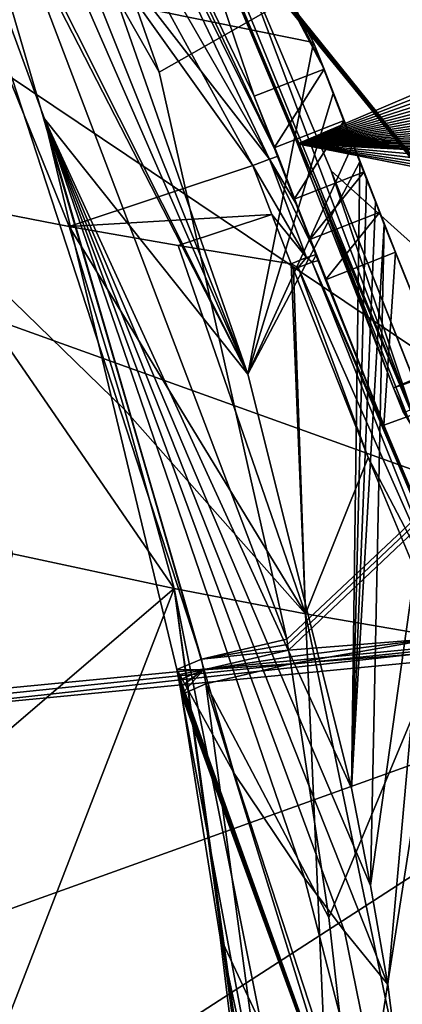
# Model space of a CAD drawing. Header units: millimetres. Extents: x -147 to 294, y -82 to 275.
# Tile 70 of 256: x 216 to 219, y 140 to 148. Entities that reach past the tile are written whole.
import ezdxf

# ---------------------------------------------------------------- set-up
doc = ezdxf.new("R2010")
doc.units = ezdxf.units.MM
doc.header["$LTSCALE"] = 67.506716
for name, color, linetype in [('1015', 7, 'CONTINUOUS'), ('1018', 7, 'CONTINUOUS'), ('1167', 7, 'CONTINUOUS'), ('1170', 7, 'CONTINUOUS'), ('1173', 7, 'CONTINUOUS'), ('1198', 7, 'CONTINUOUS'), ('1252', 7, 'CONTINUOUS'), ('1253', 7, 'CONTINUOUS'), ('3279', 7, 'CONTINUOUS'), ('3280', 7, 'CONTINUOUS'), ('3281', 7, 'CONTINUOUS'), ('3288', 7, 'CONTINUOUS'), ('3557', 7, 'CONTINUOUS'), ('575', 7, 'CONTINUOUS'), ('762', 7, 'CONTINUOUS'), ('768', 7, 'CONTINUOUS'), ('769', 7, 'CONTINUOUS'), ('770', 7, 'CONTINUOUS'), ('782', 7, 'CONTINUOUS'), ('783', 7, 'CONTINUOUS'), ('784', 7, 'CONTINUOUS'), ('785', 7, 'CONTINUOUS'), ('786', 7, 'CONTINUOUS'), ('787', 7, 'CONTINUOUS'), ('788', 7, 'CONTINUOUS'), ('789', 7, 'CONTINUOUS'), ('790', 7, 'CONTINUOUS'), ('792', 7, 'CONTINUOUS'), ('793', 7, 'CONTINUOUS'), ('971', 7, 'CONTINUOUS'), ('972', 7, 'CONTINUOUS'), ('973', 7, 'CONTINUOUS'), ('974', 7, 'CONTINUOUS'), ('975', 7, 'CONTINUOUS'), ('978', 7, 'CONTINUOUS'), ('981', 7, 'CONTINUOUS'), ('982', 7, 'CONTINUOUS'), ('983', 7, 'CONTINUOUS'), ('984', 7, 'CONTINUOUS'), ('985', 7, 'CONTINUOUS'), ('986', 7, 'CONTINUOUS')]:
    doc.layers.add(name, color=color, linetype=linetype)

msp = doc.modelspace()

# ---------------------------------------------------------------- linework, layer by layer
at = {"layer": '1015', "linetype": 'CONTINUOUS'}
for points in [[(218.8523, 146.3486, -31.6827), (218.924, 146.1652, -31.6842), (218.7293, 141.3855, -32.8495), (218.8523, 146.3486, -31.6827)], [(218.924, 146.1652, -31.6842), (218.9959, 145.9814, -31.6845), (218.7293, 141.3855, -32.8495), (218.924, 146.1652, -31.6842)], [(218.7293, 141.3855, -32.8495), (218.9959, 145.9814, -31.6845), (218.8839, 140.5926, -32.939), (218.7293, 141.3855, -32.8495)], [(218.9959, 145.9814, -31.6845), (219.4741, 144.791, -31.6451), (218.8839, 140.5926, -32.939), (218.9959, 145.9814, -31.6845)], [(218.8839, 140.5926, -32.939), (219.4741, 144.791, -31.6451), (219.0258, 139.7837, -33.0329), (218.8839, 140.5926, -32.939)], [(219.0258, 139.7837, -33.0329), (219.4741, 144.791, -31.6451), (219.4639, 136.3184, -33.4957), (219.0258, 139.7837, -33.0329)]]:
    msp.add_3dface(points, dxfattribs=at)
at = {"layer": '1018', "linetype": 'CONTINUOUS'}
for points in [[(217.3141, 142.3088, -44.6453), (217.3062, 142.3518, -44.6437), (219.4639, 136.3184, -33.4957), (217.3141, 142.3088, -44.6453)], [(219.4639, 136.3184, -33.4957), (217.3062, 142.3518, -44.6437), (217.7739, 141.5057, -40.7677), (219.4639, 136.3184, -33.4957)], [(217.3221, 142.2655, -44.6469), (217.3141, 142.3088, -44.6453), (219.4639, 136.3184, -33.4957), (217.3221, 142.2655, -44.6469)], [(217.3328, 142.207, -44.649), (217.3221, 142.2655, -44.6469), (219.4639, 136.3184, -33.4957), (217.3328, 142.207, -44.649)], [(217.3435, 142.1485, -44.6511), (217.3328, 142.207, -44.649), (219.4639, 136.3184, -33.4957), (217.3435, 142.1485, -44.6511)], [(217.6603, 140.1698, -44.7103), (217.3435, 142.1485, -44.6511), (219.4639, 136.3184, -33.4957), (217.6603, 140.1698, -44.7103)], [(218.3458, 140.6499, -36.9058), (219.4639, 136.3184, -33.4957), (217.7739, 141.5057, -40.7677), (218.3458, 140.6499, -36.9058)], [(218.6727, 140.2179, -34.9667), (219.4639, 136.3184, -33.4957), (218.3458, 140.6499, -36.9058), (218.6727, 140.2179, -34.9667)], [(217.9083, 138.1032, -44.7436), (217.6603, 140.1698, -44.7103), (219.4639, 136.3184, -33.4957), (217.9083, 138.1032, -44.7436)], [(219.0258, 139.7837, -33.0329), (219.4639, 136.3184, -33.4957), (218.6727, 140.2179, -34.9667), (219.0258, 139.7837, -33.0329)]]:
    msp.add_3dface(points, dxfattribs=at)
at = {"layer": '1167', "linetype": 'CONTINUOUS'}
for points in [[(214.2247, 142.0364, -46.0388), (222.4333, 142.8278, -50.896), (214.2342, 141.983, -46.039), (214.2247, 142.0364, -46.0388)], [(214.2342, 141.983, -46.039), (222.4333, 142.8278, -50.896), (214.2436, 141.9295, -46.0392), (214.2342, 141.983, -46.039)], [(214.2436, 141.9295, -46.0392), (222.4333, 142.8278, -50.896), (222.3857, 142.714, -50.8759), (214.2436, 141.9295, -46.0392)]]:
    msp.add_3dface(points, dxfattribs=at)
at = {"layer": '1170', "linetype": 'CONTINUOUS'}
for points in [[(215.5849, 139.1947, -32.7159), (214.1367, 139.8448, -45.0359), (216.0719, 135.8869, -32.7033), (215.5849, 139.1947, -32.7159)], [(214.1367, 139.8448, -45.0359), (214.3876, 137.7592, -45.0265), (216.0719, 135.8869, -32.7033), (214.1367, 139.8448, -45.0359)]]:
    msp.add_3dface(points, dxfattribs=at)
at = {"layer": '1173', "linetype": 'CONTINUOUS'}
for points in [[(217.2848, 143.012, -29.8343), (215.968, 143.2951, -30.9563), (215.3723, 141.3757, -32.1601), (217.2848, 143.012, -29.8343)], [(215.8226, 139.2355, -32.1721), (217.2848, 143.012, -29.8343), (215.3723, 141.3757, -32.1601), (215.8226, 139.2355, -32.1721)], [(218.3573, 137.6458, -29.8816), (217.2848, 143.012, -29.8343), (215.8226, 139.2355, -32.1721), (218.3573, 137.6458, -29.8816)]]:
    msp.add_3dface(points, dxfattribs=at)
at = {"layer": '1198', "linetype": 'CONTINUOUS'}
for points in [[(214.2436, 141.9295, -46.0392), (222.3857, 142.714, -50.8759), (214.5578, 139.9012, -46.0419), (214.2436, 141.9295, -46.0392)], [(222.3857, 142.714, -50.8759), (214.7947, 137.8074, -46.0344), (214.5578, 139.9012, -46.0419), (222.3857, 142.714, -50.8759)], [(214.7947, 137.8074, -46.0344), (222.3857, 142.714, -50.8759), (222.5688, 138.5321, -50.9133), (214.7947, 137.8074, -46.0344)]]:
    msp.add_3dface(points, dxfattribs=at)
at = {"layer": '1252', "linetype": 'CONTINUOUS'}
for points in [[(216.2284, 146.8419, -44.367), (214.7818, 150.7975, -43.969), (217.8836, 144.7599, -32.5039), (216.2284, 146.8419, -44.367)], [(217.8836, 144.7599, -32.5039), (214.7818, 150.7975, -43.969), (215.4388, 149.6353, -39.389), (217.8836, 144.7599, -32.5039)], [(216.2683, 148.4641, -34.8296), (217.8836, 144.7599, -32.5039), (215.4388, 149.6353, -39.389), (216.2683, 148.4641, -34.8296)], [(216.5416, 148.1234, -33.5042), (217.8836, 144.7599, -32.5039), (216.2683, 148.4641, -34.8296), (216.5416, 148.1234, -33.5042)], [(216.8256, 147.7866, -32.1994), (217.8836, 144.7599, -32.5039), (216.5416, 148.1234, -33.5042), (216.8256, 147.7866, -32.1994)], [(217.3062, 142.3518, -44.6437), (216.2284, 146.8419, -44.367), (217.7739, 141.5057, -40.7677), (217.3062, 142.3518, -44.6437)], [(216.2284, 146.8419, -44.367), (218.7293, 141.3855, -32.8495), (218.8839, 140.5926, -32.939), (216.2284, 146.8419, -44.367)], [(218.7293, 141.3855, -32.8495), (216.2284, 146.8419, -44.367), (217.8836, 144.7599, -32.5039), (218.7293, 141.3855, -32.8495)], [(216.2284, 146.8419, -44.367), (218.8839, 140.5926, -32.939), (219.0258, 139.7837, -33.0329), (216.2284, 146.8419, -44.367)], [(216.2284, 146.8419, -44.367), (219.0258, 139.7837, -33.0329), (218.6727, 140.2179, -34.9667), (216.2284, 146.8419, -44.367)], [(216.2284, 146.8419, -44.367), (218.6727, 140.2179, -34.9667), (218.3458, 140.6499, -36.9058), (216.2284, 146.8419, -44.367)], [(216.2284, 146.8419, -44.367), (218.3458, 140.6499, -36.9058), (217.7739, 141.5057, -40.7677), (216.2284, 146.8419, -44.367)]]:
    msp.add_3dface(points, dxfattribs=at)
at = {"layer": '1253', "linetype": 'CONTINUOUS'}
for points in [[(215.4095, 153.1233, -31.2847), (218.4186, 147.4648, -31.6552), (216.8256, 147.7866, -32.1994), (215.4095, 153.1233, -31.2847)], [(218.4186, 147.4648, -31.6552), (217.8836, 144.7599, -32.5039), (216.8256, 147.7866, -32.1994), (218.4186, 147.4648, -31.6552)], [(218.4186, 147.4648, -31.6552), (218.5799, 147.049, -31.6685), (217.8836, 144.7599, -32.5039), (218.4186, 147.4648, -31.6552)], [(218.5799, 147.049, -31.6685), (218.7411, 146.6331, -31.6784), (217.8836, 144.7599, -32.5039), (218.5799, 147.049, -31.6685)], [(218.7411, 146.6331, -31.6784), (218.7963, 146.4919, -31.6807), (217.8836, 144.7599, -32.5039), (218.7411, 146.6331, -31.6784)], [(218.7963, 146.4919, -31.6807), (218.7293, 141.3855, -32.8495), (217.8836, 144.7599, -32.5039), (218.7963, 146.4919, -31.6807)], [(218.7963, 146.4919, -31.6807), (218.8523, 146.3486, -31.6827), (218.7293, 141.3855, -32.8495), (218.7963, 146.4919, -31.6807)]]:
    msp.add_3dface(points, dxfattribs=at)
at = {"layer": '3279', "linetype": 'CONTINUOUS'}
msp.add_3dface([(219.1534, 144.4451, -29.607), (219.2095, 144.3522, -28.3679), (219.0711, 144.6478, -29.6225), (219.1534, 144.4451, -29.607)], dxfattribs=at)
at = {"layer": '3280', "linetype": 'CONTINUOUS'}
for points in [[(217.5045, 148.5106, -29.8156), (218.288, 146.6369, -29.7387), (217.6417, 148.2175, -28.5711), (217.5045, 148.5106, -29.8156)], [(217.6417, 148.2175, -28.5711), (218.288, 146.6369, -29.7387), (218.4243, 146.3465, -28.4899), (217.6417, 148.2175, -28.5711)], [(218.288, 146.6369, -29.7387), (219.0711, 144.6478, -29.6225), (218.4243, 146.3465, -28.4899), (218.288, 146.6369, -29.7387)], [(219.0711, 144.6478, -29.6225), (219.2095, 144.3522, -28.3679), (218.4243, 146.3465, -28.4899), (219.0711, 144.6478, -29.6225)]]:
    msp.add_3dface(points, dxfattribs=at)
at = {"layer": '3281', "linetype": 'CONTINUOUS'}
for points in [[(217.5045, 148.5106, -29.8156), (221.2617, 147.9108, -29.3966), (218.288, 146.6369, -29.7387), (217.5045, 148.5106, -29.8156)], [(221.2617, 147.9108, -29.3966), (221.3014, 147.8118, -29.392), (218.288, 146.6369, -29.7387), (221.2617, 147.9108, -29.3966)], [(221.3014, 147.8118, -29.392), (221.3395, 147.7164, -29.3874), (218.288, 146.6369, -29.7387), (221.3014, 147.8118, -29.392)], [(221.3395, 147.7164, -29.3874), (221.3759, 147.625, -29.383), (218.288, 146.6369, -29.7387), (221.3395, 147.7164, -29.3874)], [(221.3759, 147.625, -29.383), (221.4107, 147.5373, -29.3787), (218.288, 146.6369, -29.7387), (221.3759, 147.625, -29.383)], [(221.4107, 147.5373, -29.3787), (221.444, 147.453, -29.3744), (218.288, 146.6369, -29.7387), (221.4107, 147.5373, -29.3787)], [(221.444, 147.453, -29.3744), (221.4759, 147.3721, -29.3703), (218.288, 146.6369, -29.7387), (221.444, 147.453, -29.3744)], [(221.4759, 147.3721, -29.3703), (221.5064, 147.2946, -29.3663), (218.288, 146.6369, -29.7387), (221.4759, 147.3721, -29.3703)], [(221.5064, 147.2946, -29.3663), (221.5356, 147.2201, -29.3625), (218.288, 146.6369, -29.7387), (221.5064, 147.2946, -29.3663)], [(221.5356, 147.2201, -29.3625), (221.564, 147.1474, -29.3586), (218.288, 146.6369, -29.7387), (221.5356, 147.2201, -29.3625)], [(221.564, 147.1474, -29.3586), (221.5917, 147.0767, -29.3548), (218.288, 146.6369, -29.7387), (221.564, 147.1474, -29.3586)], [(221.5917, 147.0767, -29.3548), (221.6183, 147.0085, -29.3511), (218.288, 146.6369, -29.7387), (221.5917, 147.0767, -29.3548)], [(221.6183, 147.0085, -29.3511), (221.6439, 146.9429, -29.3474), (218.288, 146.6369, -29.7387), (221.6183, 147.0085, -29.3511)], [(221.6439, 146.9429, -29.3474), (221.6684, 146.8798, -29.3439), (218.288, 146.6369, -29.7387), (221.6439, 146.9429, -29.3474)], [(221.6684, 146.8798, -29.3439), (221.692, 146.8192, -29.3404), (218.288, 146.6369, -29.7387), (221.6684, 146.8798, -29.3439)], [(221.692, 146.8192, -29.3404), (221.7147, 146.7609, -29.3371), (218.288, 146.6369, -29.7387), (221.692, 146.8192, -29.3404)], [(221.7147, 146.7609, -29.3371), (221.7365, 146.7049, -29.3338), (218.288, 146.6369, -29.7387), (221.7147, 146.7609, -29.3371)], [(221.7365, 146.7049, -29.3338), (221.7574, 146.651, -29.3306), (218.288, 146.6369, -29.7387), (221.7365, 146.7049, -29.3338)], [(221.7574, 146.651, -29.3306), (221.7777, 146.599, -29.3275), (218.288, 146.6369, -29.7387), (221.7574, 146.651, -29.3306)], [(221.7777, 146.599, -29.3275), (221.7972, 146.5488, -29.3244), (218.288, 146.6369, -29.7387), (221.7777, 146.599, -29.3275)], [(221.7972, 146.5488, -29.3244), (221.816, 146.5003, -29.3215), (218.288, 146.6369, -29.7387), (221.7972, 146.5488, -29.3244)], [(221.816, 146.5003, -29.3215), (221.8343, 146.4534, -29.3185), (218.288, 146.6369, -29.7387), (221.816, 146.5003, -29.3215)], [(221.8343, 146.4534, -29.3185), (221.886, 146.3208, -29.3101), (218.288, 146.6369, -29.7387), (221.8343, 146.4534, -29.3185)], [(221.886, 146.3208, -29.3101), (221.9344, 146.1967, -29.302), (218.288, 146.6369, -29.7387), (221.886, 146.3208, -29.3101)], [(221.9344, 146.1967, -29.302), (221.9786, 146.0839, -29.2944), (218.288, 146.6369, -29.7387), (221.9344, 146.1967, -29.302)], [(221.9786, 146.0839, -29.2944), (222.0181, 145.9834, -29.2874), (218.288, 146.6369, -29.7387), (221.9786, 146.0839, -29.2944)], [(222.0181, 145.9834, -29.2874), (222.0528, 145.8953, -29.2811), (218.288, 146.6369, -29.7387), (222.0181, 145.9834, -29.2874)], [(222.0528, 145.8953, -29.2811), (219.0711, 144.6478, -29.6225), (218.288, 146.6369, -29.7387), (222.0528, 145.8953, -29.2811)], [(222.0528, 145.8953, -29.2811), (222.0836, 145.8176, -29.2754), (219.0711, 144.6478, -29.6225), (222.0528, 145.8953, -29.2811)], [(222.0836, 145.8176, -29.2754), (222.1112, 145.7481, -29.2702), (219.0711, 144.6478, -29.6225), (222.0836, 145.8176, -29.2754)], [(222.1112, 145.7481, -29.2702), (222.1364, 145.6849, -29.2655), (219.0711, 144.6478, -29.6225), (222.1112, 145.7481, -29.2702)], [(222.1364, 145.6849, -29.2655), (219.1534, 144.4451, -29.607), (219.0711, 144.6478, -29.6225), (222.1364, 145.6849, -29.2655)]]:
    msp.add_3dface(points, dxfattribs=at)
at = {"layer": '3288', "linetype": 'CONTINUOUS'}
for points in [[(219.6409, 148.1457, -27.412), (217.7221, 148.4057, -28.316), (221.3135, 143.9428, -27.1955), (219.6409, 148.1457, -27.412)], [(217.7221, 148.4057, -28.316), (217.7495, 148.3472, -28.3135), (221.3135, 143.9428, -27.1955), (217.7221, 148.4057, -28.316)], [(217.7495, 148.3472, -28.3135), (217.7767, 148.2883, -28.3111), (221.3135, 143.9428, -27.1955), (217.7495, 148.3472, -28.3135)], [(221.3135, 143.9428, -27.1955), (217.7767, 148.2883, -28.3111), (218.5641, 146.4181, -28.2316), (221.3135, 143.9428, -27.1955)], [(219.4408, 144.1996, -28.0907), (221.3135, 143.9428, -27.1955), (218.5641, 146.4181, -28.2316), (219.4408, 144.1996, -28.0907)], [(219.3942, 144.3142, -28.1), (219.4408, 144.1996, -28.0907), (218.5641, 146.4181, -28.2316), (219.3942, 144.3142, -28.1)], [(219.348, 144.4285, -28.1091), (219.3942, 144.3142, -28.1), (218.5641, 146.4181, -28.2316), (219.348, 144.4285, -28.1091)]]:
    msp.add_3dface(points, dxfattribs=at)
at = {"layer": '3557', "linetype": 'CONTINUOUS'}
for points in [[(217.7767, 148.2883, -28.3111), (217.6765, 148.2388, -28.4215), (219.2455, 144.3786, -28.2173), (217.7767, 148.2883, -28.3111)], [(218.5641, 146.4181, -28.2316), (217.7767, 148.2883, -28.3111), (219.2455, 144.3786, -28.2173), (218.5641, 146.4181, -28.2316)], [(217.6765, 148.2388, -28.4215), (217.6417, 148.2175, -28.5711), (219.2455, 144.3786, -28.2173), (217.6765, 148.2388, -28.4215)], [(217.6417, 148.2175, -28.5711), (218.4243, 146.3465, -28.4899), (219.2455, 144.3786, -28.2173), (217.6417, 148.2175, -28.5711)], [(219.348, 144.4285, -28.1091), (218.5641, 146.4181, -28.2316), (219.2455, 144.3786, -28.2173), (219.348, 144.4285, -28.1091)], [(218.4243, 146.3465, -28.4899), (219.2095, 144.3522, -28.3679), (219.2455, 144.3786, -28.2173), (218.4243, 146.3465, -28.4899)]]:
    msp.add_3dface(points, dxfattribs=at)
at = {"layer": '575', "linetype": 'CONTINUOUS'}
msp.add_3dface([(216.4294, 145.9639, -29.7901), (214.0139, 151.9366, -29.3613), (215.073, 146.2264, -30.8766), (216.4294, 145.9639, -29.7901)], dxfattribs=at)
at = {"layer": '762', "linetype": 'CONTINUOUS'}
for points in [[(221.1754, 152.1313, -50.3494), (222.4333, 142.8278, -50.896), (211.9492, 149.8707, -45.6933), (221.1754, 152.1313, -50.3494)], [(211.9492, 149.8707, -45.6933), (222.4333, 142.8278, -50.896), (213.2822, 146.1187, -45.9388), (211.9492, 149.8707, -45.6933)], [(213.2822, 146.1187, -45.9388), (222.4333, 142.8278, -50.896), (214.2247, 142.0364, -46.0388), (213.2822, 146.1187, -45.9388)]]:
    msp.add_3dface(points, dxfattribs=at)
at = {"layer": '768', "linetype": 'CONTINUOUS'}
for points in [[(216.4294, 145.9639, -29.7901), (215.073, 146.2264, -30.8766), (216.8787, 144.4711, -29.8152), (216.4294, 145.9639, -29.7901)], [(216.8787, 144.4711, -29.8152), (215.073, 146.2264, -30.8766), (217.2848, 143.012, -29.8343), (216.8787, 144.4711, -29.8152)], [(217.2848, 143.012, -29.8343), (215.073, 146.2264, -30.8766), (215.968, 143.2951, -30.9563), (217.2848, 143.012, -29.8343)]]:
    msp.add_3dface(points, dxfattribs=at)
at = {"layer": '769', "linetype": 'CONTINUOUS'}
for points in [[(216.4294, 145.9639, -29.7901), (216.8787, 144.4711, -29.8152), (218.3541, 142.8071, -29.0375), (216.4294, 145.9639, -29.7901)], [(216.4294, 145.9639, -29.7901), (218.3541, 142.8071, -29.0375), (217.3175, 145.8089, -29.1554), (216.4294, 145.9639, -29.7901)], [(217.3175, 145.8089, -29.1554), (218.3541, 142.8071, -29.0375), (218.2373, 145.6607, -28.5556), (217.3175, 145.8089, -29.1554)], [(218.2373, 145.6607, -28.5556), (218.3541, 142.8071, -29.0375), (218.2559, 145.613, -28.5529), (218.2373, 145.6607, -28.5556)], [(218.2559, 145.613, -28.5529), (218.3541, 142.8071, -29.0375), (218.8644, 144.0808, -28.4421), (218.2559, 145.613, -28.5529)], [(216.8787, 144.4711, -29.8152), (217.2848, 143.012, -29.8343), (218.3541, 142.8071, -29.0375), (216.8787, 144.4711, -29.8152)], [(218.3541, 142.8071, -29.0375), (219.475, 142.6134, -28.297), (218.8644, 144.0808, -28.4421), (218.3541, 142.8071, -29.0375)]]:
    msp.add_3dface(points, dxfattribs=at)
at = {"layer": '770', "linetype": 'CONTINUOUS'}
for points in [[(218.3541, 142.8071, -29.0375), (217.2848, 143.012, -29.8343), (218.8526, 131.4807, -29.8715), (218.3541, 142.8071, -29.0375)], [(218.8526, 131.4807, -29.8715), (217.2848, 143.012, -29.8343), (218.8395, 131.8921, -29.8748), (218.8526, 131.4807, -29.8715)], [(218.8395, 131.8921, -29.8748), (217.2848, 143.012, -29.8343), (218.3573, 137.6458, -29.8816), (218.8395, 131.8921, -29.8748)], [(219.475, 142.6134, -28.297), (218.3541, 142.8071, -29.0375), (220.7838, 131.1057, -28.3748), (219.475, 142.6134, -28.297)], [(220.7838, 131.1057, -28.3748), (218.3541, 142.8071, -29.0375), (218.8526, 131.4807, -29.8715), (220.7838, 131.1057, -28.3748)]]:
    msp.add_3dface(points, dxfattribs=at)
at = {"layer": '782', "linetype": 'CONTINUOUS'}
for points in [[(218.2559, 145.613, -28.5529), (218.8644, 144.0808, -28.4421), (218.294, 145.6289, -28.5339), (218.2559, 145.613, -28.5529)], [(218.294, 145.6289, -28.5339), (219.6048, 142.6698, -28.2901), (218.4083, 145.6722, -28.5573), (218.294, 145.6289, -28.5339)], [(218.8644, 144.0808, -28.4421), (219.6048, 142.6698, -28.2901), (218.294, 145.6289, -28.5339), (218.8644, 144.0808, -28.4421)], [(218.4621, 145.6866, -28.6689), (218.4083, 145.6722, -28.5573), (219.0609, 144.1722, -28.5606), (218.4621, 145.6866, -28.6689)], [(219.6048, 142.6698, -28.2901), (219.6793, 142.6867, -28.4128), (218.4083, 145.6722, -28.5573), (219.6048, 142.6698, -28.2901)], [(218.4083, 145.6722, -28.5573), (219.6793, 142.6867, -28.4128), (219.0609, 144.1722, -28.5606), (218.4083, 145.6722, -28.5573)], [(218.8644, 144.0808, -28.4421), (219.475, 142.6134, -28.297), (219.6048, 142.6698, -28.2901), (218.8644, 144.0808, -28.4421)]]:
    msp.add_3dface(points, dxfattribs=at)
at = {"layer": '783', "linetype": 'CONTINUOUS'}
for points in [[(218.4621, 145.6866, -28.6689), (219.0609, 144.1722, -28.5606), (218.2608, 146.1872, -30.7466), (218.4621, 145.6866, -28.6689)], [(218.2608, 146.1872, -30.7466), (219.0609, 144.1722, -28.5606), (218.3894, 145.8574, -30.744), (218.2608, 146.1872, -30.7466)], [(218.3894, 145.8574, -30.744), (219.0609, 144.1722, -28.5606), (218.5175, 145.5302, -30.7393), (218.3894, 145.8574, -30.744)], [(218.5175, 145.5302, -30.7393), (219.0609, 144.1722, -28.5606), (218.994, 144.3442, -30.698), (218.5175, 145.5302, -30.7393)], [(219.6793, 142.6867, -28.4128), (219.7006, 142.6364, -28.407), (218.994, 144.3442, -30.698), (219.6793, 142.6867, -28.4128)], [(218.994, 144.3442, -30.698), (219.7006, 142.6364, -28.407), (219.487, 143.1675, -30.6148), (218.994, 144.3442, -30.698)], [(219.0609, 144.1722, -28.5606), (219.6793, 142.6867, -28.4128), (218.994, 144.3442, -30.698), (219.0609, 144.1722, -28.5606)]]:
    msp.add_3dface(points, dxfattribs=at)
at = {"layer": '784', "linetype": 'CONTINUOUS'}
for points in [[(218.2608, 146.1872, -30.7466), (218.3894, 145.8574, -30.744), (218.8312, 146.4089, -30.7483), (218.2608, 146.1872, -30.7466)], [(218.8312, 146.4089, -30.7483), (218.3894, 145.8574, -30.744), (218.9593, 146.0814, -30.7456), (218.8312, 146.4089, -30.7483)], [(218.3894, 145.8574, -30.744), (218.5175, 145.5302, -30.7393), (218.9593, 146.0814, -30.7456), (218.3894, 145.8574, -30.744)], [(218.9593, 146.0814, -30.7456), (218.5175, 145.5302, -30.7393), (219.0874, 145.7538, -30.7406), (218.9593, 146.0814, -30.7456)]]:
    msp.add_3dface(points, dxfattribs=at)
at = {"layer": '785', "linetype": 'CONTINUOUS'}
for points in [[(218.5069, 147.2453, -30.744), (217.9355, 147.0252, -30.7419), (218.0981, 146.6062, -30.7461), (218.5069, 147.2453, -30.744)], [(218.6692, 146.8271, -30.7481), (218.5069, 147.2453, -30.744), (218.0981, 146.6062, -30.7461), (218.6692, 146.8271, -30.7481)], [(218.2608, 146.1872, -30.7466), (218.6692, 146.8271, -30.7481), (218.0981, 146.6062, -30.7461), (218.2608, 146.1872, -30.7466)], [(218.2608, 146.1872, -30.7466), (218.8312, 146.4089, -30.7483), (218.6692, 146.8271, -30.7481), (218.2608, 146.1872, -30.7466)]]:
    msp.add_3dface(points, dxfattribs=at)
at = {"layer": '786', "linetype": 'CONTINUOUS'}
for points in [[(217.9355, 147.0252, -30.7419), (218.2608, 146.1872, -30.7466), (218.0981, 146.6062, -30.7461), (217.9355, 147.0252, -30.7419)], [(218.2608, 146.1872, -30.7466), (217.9355, 147.0252, -30.7419), (218.2876, 146.1359, -28.6926), (218.2608, 146.1872, -30.7466)], [(218.2876, 146.1359, -28.6926), (217.9355, 147.0252, -30.7419), (218.1321, 146.5362, -28.7107), (218.2876, 146.1359, -28.6926)], [(218.4621, 145.6866, -28.6689), (218.2608, 146.1872, -30.7466), (218.4434, 145.7347, -28.6716), (218.4621, 145.6866, -28.6689)], [(218.4434, 145.7347, -28.6716), (218.2608, 146.1872, -30.7466), (218.2876, 146.1359, -28.6926), (218.4434, 145.7347, -28.6716)]]:
    msp.add_3dface(points, dxfattribs=at)
at = {"layer": '787', "linetype": 'CONTINUOUS'}
for points in [[(218.2373, 145.6607, -28.5556), (218.294, 145.6289, -28.5339), (218.3638, 145.7108, -28.5438), (218.2373, 145.6607, -28.5556)], [(218.294, 145.6289, -28.5339), (218.4083, 145.6722, -28.5573), (218.3638, 145.7108, -28.5438), (218.294, 145.6289, -28.5339)], [(218.4083, 145.6722, -28.5573), (218.4434, 145.7347, -28.6716), (218.3638, 145.7108, -28.5438), (218.4083, 145.6722, -28.5573)], [(218.4083, 145.6722, -28.5573), (218.4621, 145.6866, -28.6689), (218.4434, 145.7347, -28.6716), (218.4083, 145.6722, -28.5573)], [(218.2373, 145.6607, -28.5556), (218.2559, 145.613, -28.5529), (218.294, 145.6289, -28.5339), (218.2373, 145.6607, -28.5556)]]:
    msp.add_3dface(points, dxfattribs=at)
at = {"layer": '788', "linetype": 'CONTINUOUS'}
for points in [[(217.9265, 146.4613, -28.5945), (218.3638, 145.7108, -28.5438), (218.0612, 146.514, -28.5867), (217.9265, 146.4613, -28.5945)], [(218.2876, 146.1359, -28.6926), (218.1321, 146.5362, -28.7107), (218.0612, 146.514, -28.5867), (218.2876, 146.1359, -28.6926)], [(218.4434, 145.7347, -28.6716), (218.2876, 146.1359, -28.6926), (218.0612, 146.514, -28.5867), (218.4434, 145.7347, -28.6716)], [(218.3638, 145.7108, -28.5438), (218.4434, 145.7347, -28.6716), (218.0612, 146.514, -28.5867), (218.3638, 145.7108, -28.5438)], [(218.3638, 145.7108, -28.5438), (217.9265, 146.4613, -28.5945), (218.0811, 146.0623, -28.5766), (218.3638, 145.7108, -28.5438)], [(218.2373, 145.6607, -28.5556), (218.3638, 145.7108, -28.5438), (218.0811, 146.0623, -28.5766), (218.2373, 145.6607, -28.5556)]]:
    msp.add_3dface(points, dxfattribs=at)
at = {"layer": '789', "linetype": 'CONTINUOUS'}
for points in [[(214.0139, 151.9366, -29.3613), (217.9265, 146.4613, -28.5945), (214.6073, 152.5102, -28.6935), (214.0139, 151.9366, -29.3613)], [(214.0139, 151.9366, -29.3613), (216.4294, 145.9639, -29.7901), (217.9265, 146.4613, -28.5945), (214.0139, 151.9366, -29.3613)], [(217.9265, 146.4613, -28.5945), (216.4294, 145.9639, -29.7901), (218.0811, 146.0623, -28.5766), (217.9265, 146.4613, -28.5945)], [(216.4294, 145.9639, -29.7901), (217.3175, 145.8089, -29.1554), (218.0811, 146.0623, -28.5766), (216.4294, 145.9639, -29.7901)], [(217.3175, 145.8089, -29.1554), (218.2373, 145.6607, -28.5556), (218.0811, 146.0623, -28.5766), (217.3175, 145.8089, -29.1554)]]:
    msp.add_3dface(points, dxfattribs=at)
at = {"layer": '790', "linetype": 'CONTINUOUS'}
for points in [[(214.6073, 152.5102, -28.6935), (218.0612, 146.514, -28.5867), (209.6422, 157.3495, -27.9723), (214.6073, 152.5102, -28.6935)], [(209.6422, 157.3495, -27.9723), (218.0612, 146.514, -28.5867), (215.8246, 151.1942, -28.844), (209.6422, 157.3495, -27.9723)], [(217.9265, 146.4613, -28.5945), (218.0612, 146.514, -28.5867), (214.6073, 152.5102, -28.6935), (217.9265, 146.4613, -28.5945)], [(218.0612, 146.514, -28.5867), (218.1321, 146.5362, -28.7107), (215.8246, 151.1942, -28.844), (218.0612, 146.514, -28.5867)]]:
    msp.add_3dface(points, dxfattribs=at)
at = {"layer": '792', "linetype": 'CONTINUOUS'}
for points in [[(215.8246, 151.1942, -28.844), (218.1321, 146.5362, -28.7107), (216.008, 151.0513, -30.6387), (215.8246, 151.1942, -28.844)], [(218.1321, 146.5362, -28.7107), (217.9355, 147.0252, -30.7419), (216.008, 151.0513, -30.6387), (218.1321, 146.5362, -28.7107)]]:
    msp.add_3dface(points, dxfattribs=at)
at = {"layer": '793', "linetype": 'CONTINUOUS'}
for points in [[(216.008, 151.0513, -30.6387), (217.9355, 147.0252, -30.7419), (216.3855, 151.6047, -30.5979), (216.008, 151.0513, -30.6387)], [(217.9355, 147.0252, -30.7419), (218.5069, 147.2453, -30.744), (216.3855, 151.6047, -30.5979), (217.9355, 147.0252, -30.7419)]]:
    msp.add_3dface(points, dxfattribs=at)
at = {"layer": '971', "linetype": 'CONTINUOUS'}
for points in [[(218.5175, 145.5302, -30.7393), (218.994, 144.3442, -30.698), (219.0874, 145.7538, -30.7406), (218.5175, 145.5302, -30.7393)], [(219.0874, 145.7538, -30.7406), (218.994, 144.3442, -30.698), (219.5701, 144.5523, -30.6951), (219.0874, 145.7538, -30.7406)], [(218.994, 144.3442, -30.698), (219.487, 143.1675, -30.6148), (219.5701, 144.5523, -30.6951), (218.994, 144.3442, -30.698)]]:
    msp.add_3dface(points, dxfattribs=at)
at = {"layer": '972', "linetype": 'CONTINUOUS'}
for points in [[(219.0874, 145.7538, -30.7406), (219.5701, 144.5523, -30.6951), (218.9959, 145.9814, -31.6845), (219.0874, 145.7538, -30.7406)], [(218.9959, 145.9814, -31.6845), (219.5701, 144.5523, -30.6951), (219.4741, 144.791, -31.6451), (218.9959, 145.9814, -31.6845)]]:
    msp.add_3dface(points, dxfattribs=at)
at = {"layer": '973', "linetype": 'CONTINUOUS'}
for points in [[(218.7411, 146.6331, -31.6784), (218.8312, 146.4089, -30.7483), (218.7963, 146.4919, -31.6807), (218.7411, 146.6331, -31.6784)], [(218.7963, 146.4919, -31.6807), (218.8312, 146.4089, -30.7483), (218.8523, 146.3486, -31.6827), (218.7963, 146.4919, -31.6807)], [(218.8312, 146.4089, -30.7483), (218.9593, 146.0814, -30.7456), (218.8523, 146.3486, -31.6827), (218.8312, 146.4089, -30.7483)], [(218.8523, 146.3486, -31.6827), (218.9593, 146.0814, -30.7456), (218.924, 146.1652, -31.6842), (218.8523, 146.3486, -31.6827)], [(218.9593, 146.0814, -30.7456), (218.9959, 145.9814, -31.6845), (218.924, 146.1652, -31.6842), (218.9593, 146.0814, -30.7456)], [(218.9593, 146.0814, -30.7456), (219.0874, 145.7538, -30.7406), (218.9959, 145.9814, -31.6845), (218.9593, 146.0814, -30.7456)]]:
    msp.add_3dface(points, dxfattribs=at)
at = {"layer": '974', "linetype": 'CONTINUOUS'}
for points in [[(218.4186, 147.4648, -31.6552), (218.5069, 147.2453, -30.744), (218.5799, 147.049, -31.6685), (218.4186, 147.4648, -31.6552)], [(218.5069, 147.2453, -30.744), (218.6692, 146.8271, -30.7481), (218.5799, 147.049, -31.6685), (218.5069, 147.2453, -30.744)], [(218.6692, 146.8271, -30.7481), (218.7411, 146.6331, -31.6784), (218.5799, 147.049, -31.6685), (218.6692, 146.8271, -30.7481)], [(218.6692, 146.8271, -30.7481), (218.8312, 146.4089, -30.7483), (218.7411, 146.6331, -31.6784), (218.6692, 146.8271, -30.7481)]]:
    msp.add_3dface(points, dxfattribs=at)
at = {"layer": '975', "linetype": 'CONTINUOUS'}
for points in [[(216.3855, 151.6047, -30.5979), (218.5069, 147.2453, -30.744), (215.4095, 153.1233, -31.2847), (216.3855, 151.6047, -30.5979)], [(218.5069, 147.2453, -30.744), (218.4186, 147.4648, -31.6552), (215.4095, 153.1233, -31.2847), (218.5069, 147.2453, -30.744)]]:
    msp.add_3dface(points, dxfattribs=at)
at = {"layer": '978', "linetype": 'CONTINUOUS'}
for points in [[(217.1615, 147.2214, -46.1762), (232.1917, 155.7539, -50.4823), (215.6885, 151.4134, -45.7574), (217.1615, 147.2214, -46.1762)], [(218.2013, 142.6009, -46.4617), (232.1917, 155.7539, -50.4823), (217.1615, 147.2214, -46.1762), (218.2013, 142.6009, -46.4617)], [(218.2091, 142.5556, -46.4633), (232.1917, 155.7539, -50.4823), (218.2013, 142.6009, -46.4617), (218.2091, 142.5556, -46.4633)], [(218.2167, 142.5108, -46.465), (232.1917, 155.7539, -50.4823), (218.2091, 142.5556, -46.4633), (218.2167, 142.5108, -46.465)], [(219.409, 142.6038, -47.1891), (232.1917, 155.7539, -50.4823), (218.2167, 142.5108, -46.465), (219.409, 142.6038, -47.1891)]]:
    msp.add_3dface(points, dxfattribs=at)
at = {"layer": '981', "linetype": 'CONTINUOUS'}
for points in [[(217.1615, 147.2214, -46.1762), (215.6885, 151.4134, -45.7574), (214.9994, 151.022, -45.0238), (217.1615, 147.2214, -46.1762)], [(214.9994, 151.022, -45.0238), (214.7818, 150.7975, -43.969), (217.5072, 142.4367, -45.6796), (214.9994, 151.022, -45.0238)], [(218.2013, 142.6009, -46.4617), (217.1615, 147.2214, -46.1762), (214.9994, 151.022, -45.0238), (218.2013, 142.6009, -46.4617)], [(218.2013, 142.6009, -46.4617), (214.9994, 151.022, -45.0238), (217.5072, 142.4367, -45.6796), (218.2013, 142.6009, -46.4617)], [(217.5072, 142.4367, -45.6796), (214.7818, 150.7975, -43.969), (216.2284, 146.8419, -44.367), (217.5072, 142.4367, -45.6796)], [(217.3062, 142.3518, -44.6437), (217.5072, 142.4367, -45.6796), (216.2284, 146.8419, -44.367), (217.3062, 142.3518, -44.6437)]]:
    msp.add_3dface(points, dxfattribs=at)
at = {"layer": '982', "linetype": 'CONTINUOUS'}
for points in [[(218.2091, 142.5556, -46.4633), (218.2013, 142.6009, -46.4617), (217.5072, 142.4367, -45.6796), (218.2091, 142.5556, -46.4633)], [(218.2167, 142.5108, -46.465), (218.2091, 142.5556, -46.4633), (217.5072, 142.4367, -45.6796), (218.2167, 142.5108, -46.465)], [(218.2167, 142.5108, -46.465), (217.5072, 142.4367, -45.6796), (217.5229, 142.3489, -45.6826), (218.2167, 142.5108, -46.465)], [(217.5072, 142.4367, -45.6796), (217.3062, 142.3518, -44.6437), (217.5229, 142.3489, -45.6826), (217.5072, 142.4367, -45.6796)], [(217.5229, 142.3489, -45.6826), (217.3062, 142.3518, -44.6437), (217.3141, 142.3088, -44.6453), (217.5229, 142.3489, -45.6826)], [(217.3221, 142.2655, -44.6469), (217.5229, 142.3489, -45.6826), (217.3141, 142.3088, -44.6453), (217.3221, 142.2655, -44.6469)]]:
    msp.add_3dface(points, dxfattribs=at)
at = {"layer": '983', "linetype": 'CONTINUOUS'}
for points in [[(218.2167, 142.5108, -46.465), (217.5229, 142.3489, -45.6826), (218.2264, 142.4552, -46.4671), (218.2167, 142.5108, -46.465)], [(218.2264, 142.4552, -46.4671), (217.5229, 142.3489, -45.6826), (218.236, 142.3994, -46.4693), (218.2264, 142.4552, -46.4671)], [(217.5229, 142.3489, -45.6826), (217.3221, 142.2655, -44.6469), (217.3328, 142.207, -44.649), (217.5229, 142.3489, -45.6826)], [(217.3435, 142.1485, -44.6511), (217.5229, 142.3489, -45.6826), (217.3328, 142.207, -44.649), (217.3435, 142.1485, -44.6511)], [(217.5229, 142.3489, -45.6826), (217.3435, 142.1485, -44.6511), (217.543, 142.2351, -45.6867), (217.5229, 142.3489, -45.6826)], [(218.236, 142.3994, -46.4693), (217.5229, 142.3489, -45.6826), (217.543, 142.2351, -45.6867), (218.236, 142.3994, -46.4693)]]:
    msp.add_3dface(points, dxfattribs=at)
at = {"layer": '984', "linetype": 'CONTINUOUS'}
for points in [[(218.236, 142.3994, -46.4693), (217.543, 142.2351, -45.6867), (218.5448, 140.3312, -46.5363), (218.236, 142.3994, -46.4693)], [(217.543, 142.2351, -45.6867), (217.3435, 142.1485, -44.6511), (218.0941, 138.1432, -45.7819), (217.543, 142.2351, -45.6867)], [(218.7801, 138.2288, -46.5794), (217.543, 142.2351, -45.6867), (218.0941, 138.1432, -45.7819), (218.7801, 138.2288, -46.5794)], [(217.543, 142.2351, -45.6867), (218.7801, 138.2288, -46.5794), (218.5448, 140.3312, -46.5363), (217.543, 142.2351, -45.6867)], [(218.0941, 138.1432, -45.7819), (217.3435, 142.1485, -44.6511), (217.6603, 140.1698, -44.7103), (218.0941, 138.1432, -45.7819)], [(217.9083, 138.1032, -44.7436), (218.0941, 138.1432, -45.7819), (217.6603, 140.1698, -44.7103), (217.9083, 138.1032, -44.7436)]]:
    msp.add_3dface(points, dxfattribs=at)
at = {"layer": '985', "linetype": 'CONTINUOUS'}
for points in [[(218.236, 142.3994, -46.4693), (218.5448, 140.3312, -46.5363), (219.4468, 142.4936, -47.2053), (218.236, 142.3994, -46.4693)], [(218.5448, 140.3312, -46.5363), (218.7801, 138.2288, -46.5794), (219.4468, 142.4936, -47.2053), (218.5448, 140.3312, -46.5363)], [(219.4468, 142.4936, -47.2053), (218.7801, 138.2288, -46.5794), (221.7211, 138.4621, -48.3066), (219.4468, 142.4936, -47.2053)]]:
    msp.add_3dface(points, dxfattribs=at)
at = {"layer": '986', "linetype": 'CONTINUOUS'}
for points in [[(219.409, 142.6038, -47.1891), (218.2167, 142.5108, -46.465), (218.2264, 142.4552, -46.4671), (219.409, 142.6038, -47.1891)], [(219.409, 142.6038, -47.1891), (218.2264, 142.4552, -46.4671), (218.236, 142.3994, -46.4693), (219.409, 142.6038, -47.1891)], [(219.409, 142.6038, -47.1891), (218.236, 142.3994, -46.4693), (219.4468, 142.4936, -47.2053), (219.409, 142.6038, -47.1891)]]:
    msp.add_3dface(points, dxfattribs=at)

doc.saveas('drawing.dxf')
